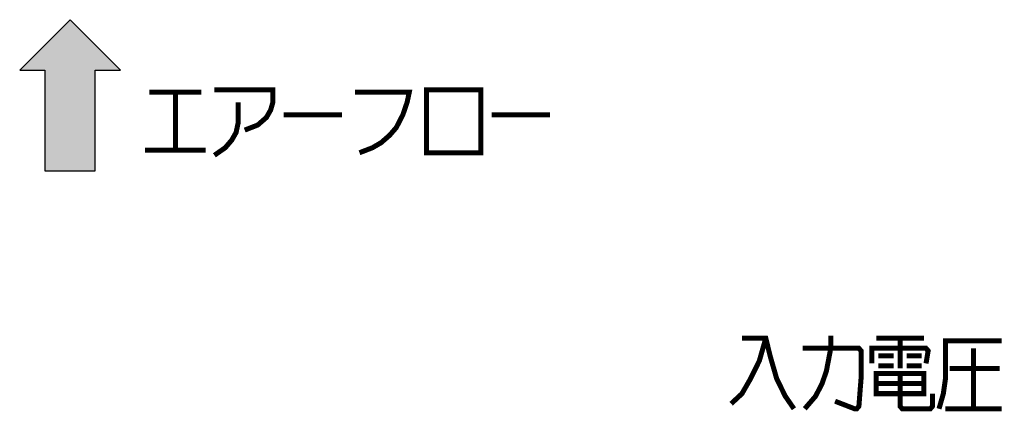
# Model space of a CAD drawing. Extents: x 60 to 816, y 33 to 560.
# Tile 15 of 21: x 438 to 516, y 454 to 485. Entities that reach past the tile are written whole.
import ezdxf

# ---------------------------------------------------------------- set-up
doc = ezdxf.new("R2010")
doc.units = 0
doc.header["$LTSCALE"] = 46.2
doc.layers.get('0').update_dxf_attribs({"linetype": 'CONTINUOUS'})
doc.layers.add('ALL_NOTE', color=7, linetype='CONTINUOUS')

# ---------------------------------------------------------------- blocks, each defined once
blk = doc.blocks.new('ARROW_BL0', base_point=(442.154, 479.254))
at = {"color": 7, "linetype": 'CONTINUOUS'}
for p, q in [((442.154, 485.254), (438.154, 481.254)), ((446.154, 481.254), (442.154, 485.254)), ((438.154, 481.254), (440.154, 481.254)), ((440.154, 481.254), (440.154, 473.254)), ((444.154, 473.254), (444.154, 481.254)), ((444.154, 481.254), (446.154, 481.254)), ((440.154, 473.254), (444.154, 473.254))]:
    blk.add_line(p, q, dxfattribs=at)
for points in [[(438.154, 481.254), (442.154, 485.254), (440.154, 481.254)], [(442.154, 485.254), (444.154, 473.254), (440.154, 481.254)], [(444.154, 473.254), (442.154, 485.254), (444.154, 481.254)], [(442.154, 485.254), (446.154, 481.254), (444.154, 481.254)], [(444.154, 473.254), (440.154, 473.254), (440.154, 481.254)]]:
    blk.add_solid(points, dxfattribs=at)

msp = doc.modelspace()

# ---------------------------------------------------------------- linework, layer by layer
at = {"layer": 'ALL_NOTE', "color": 2, "linetype": 'CONTINUOUS', "const_width": 0.4}
for points in [[(448.462, 479.492), (452.59, 479.492)], [(450.526, 479.492), (450.526, 474.892)], [(453.622, 479.692), (458.266, 479.692), (458.266, 478.692), (458.094, 478.092), (457.75, 477.492), (457.062, 476.892), (456.03, 476.492)], [(464.802, 479.492), (469.102, 479.492), (468.93, 478.692), (468.586, 477.692), (468.07, 476.692), (467.554, 476.092), (466.866, 475.492), (466.178, 475.092), (465.146, 474.692)], [(470.478, 479.692), (470.478, 474.692), (474.778, 474.692), (474.778, 479.692), (470.478, 479.692)], [(455.514, 478.692), (455.514, 477.092), (455.342, 476.292), (454.998, 475.692), (454.482, 475.092), (453.622, 474.492)], [(459.126, 477.692), (463.77, 477.692)], [(475.638, 477.692), (480.282, 477.692)], [(448.118, 474.892), (452.934, 474.892)], [(497.424, 459.97), (496.908, 458.17), (496.22, 456.77), (495.532, 455.57), (494.672, 454.77)], [(495.532, 459.97), (497.424, 459.97), (497.768, 458.57), (498.284, 456.77), (498.972, 455.37), (499.66, 454.37)], [(500.52, 454.37), (501.38, 455.37), (501.896, 456.37), (502.24, 457.37), (502.584, 459.17), (502.584, 460.17)], [(506.196, 459.97), (509.98, 459.97)], [(508.088, 459.97), (508.088, 457.57)], [(511.184, 454.37), (511.528, 455.57), (511.7, 456.77), (511.7, 459.77), (516.172, 459.77)], [(500.348, 459.17), (504.82, 459.17), (504.992, 458.97), (504.992, 456.77), (504.82, 454.57), (504.648, 454.37), (504.476, 454.37), (502.928, 454.97)], [(505.852, 457.97), (505.852, 459.17), (510.152, 459.17), (510.324, 458.97), (510.152, 457.97)], [(513.936, 459.17), (513.936, 454.37)], [(506.368, 458.57), (507.572, 458.57)], [(508.604, 458.57), (509.808, 458.57)], [(506.368, 457.77), (507.572, 457.77)], [(508.604, 457.77), (509.808, 457.77)], [(512.044, 457.57), (516, 457.57)], [(506.196, 457.17), (506.196, 455.57), (509.98, 455.57), (509.98, 457.17), (506.196, 457.17)], [(508.088, 457.17), (508.088, 454.57), (508.26, 454.37), (510.496, 454.37), (510.668, 454.57), (510.668, 455.57)], [(506.196, 456.37), (509.98, 456.37)], [(511.7, 454.37), (516.172, 454.37)]]:
    msp.add_lwpolyline(points, dxfattribs=at)

# ---------------------------------------------------------------- block references
at = {"color": 2, "linetype": 'CONTINUOUS'}
msp.add_blockref('ARROW_BL0', (442.154, 479.254), dxfattribs=at)

doc.saveas('drawing.dxf')
